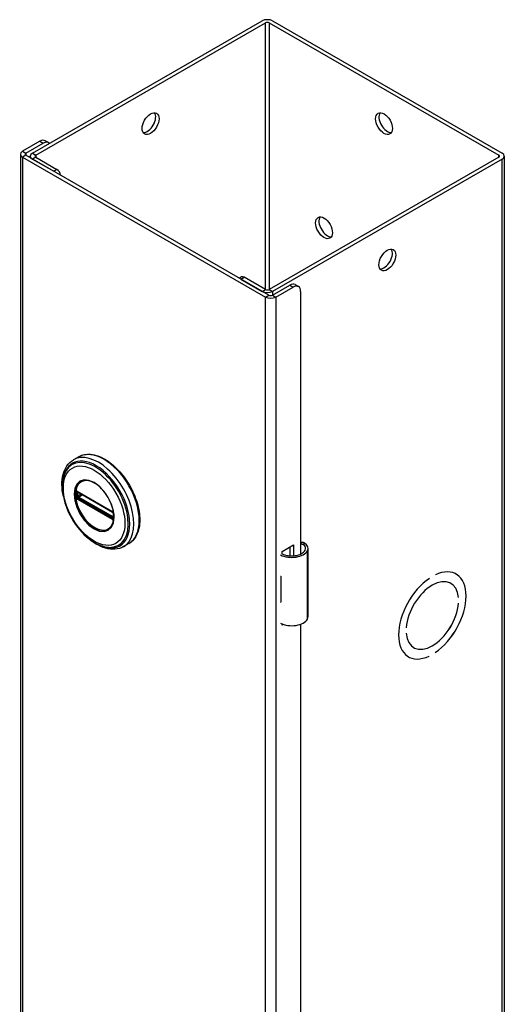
# Model space of a CAD drawing. Header units: inches. Extents: x 0 to 187, y -11 to 121.
# Tile 7 of 9: x 159 to 165, y 79 to 91. Entities that reach past the tile are written whole.
import ezdxf

# ---------------------------------------------------------------- set-up
doc = ezdxf.new("R2010")
doc.units = ezdxf.units.IN
doc.header["$LTSCALE"] = 11.188006
doc.header["$MEASUREMENT"] = 0
doc.layers.add('Visible Edges(ANSI)', color=7, linetype='Continuous', lineweight=25)
doc.layers.add('Visible Tangent Edges(ANSI)', color=7, linetype='Continuous', lineweight=25)

msp = doc.modelspace()

# ---------------------------------------------------------------- linework, layer by layer
at = {"layer": 'Visible Edges(ANSI)'}
for p, q in [((159.315, 89.073), (162.022, 90.632)), ((159.354, 89.051), (162.061, 90.609)), ((162.104, 90.609), (164.811, 89.051)), ((162.143, 90.632), (164.85, 89.073)), ((159.403, 89.213), (159.198, 89.095)), ((159.237, 89.073), (159.442, 89.191)), ((159.504, 89.197), (159.465, 89.219)), ((159.173, 89.06), (159.173, 49.818)), ((159.198, 89.025), (162.061, 87.377)), ((162.1, 87.399), (159.237, 89.048)), ((159.29, 89.017), (159.29, 89.038)), ((159.354, 89.025), (159.604, 88.881)), ((164.811, 89.025), (162.104, 87.467)), ((164.875, 89.038), (164.875, 49.796)), ((159.315, 89.003), (159.565, 88.859)), ((164.85, 89.003), (162.143, 87.444)), ((161.78, 87.614), (161.754, 87.598)), ((161.771, 87.588), (162.022, 87.444)), ((162.061, 87.467), (161.81, 87.611)), ((162.143, 87.399), (162.348, 87.517)), ((162.41, 87.523), (162.449, 87.501)), ((162.182, 87.377), (162.387, 87.495)), ((162.475, 87.443), (162.475, 84.347)), ((159.861, 85.495), (159.797, 85.458)), ((159.847, 85.081), (159.842, 85.084)), ((159.847, 85.081), (160.255, 84.846)), ((160.262, 84.838), (159.854, 85.073)), ((160.26, 84.843), (160.255, 84.846)), ((160.271, 84.831), (160.272, 84.828)), ((160.271, 84.785), (160.271, 84.823)), ((160.272, 84.828), (160.272, 84.826)), ((160.274, 84.812), (160.274, 84.775)), ((160.274, 84.775), (160.274, 84.769)), ((160.451, 84.472), (160.387, 84.435)), ((162.256, 84.379), (162.39, 84.456)), ((162.256, 84.347), (162.256, 84.379)), ((162.351, 84.326), (162.351, 84.434)), ((162.39, 84.456), (162.39, 84.326)), ((162.565, 83.61), (162.565, 84.415)), ((162.24, 84.087), (162.24, 84.055)), ((163.992, 84.061), (163.992, 84.061)), ((163.992, 84.061), (163.992, 84.061)), ((164.062, 84.102), (164.062, 84.102)), ((164.302, 84.114), (164.308, 84.111)), ((164.241, 84.005), (164.245, 84.003)), ((162.24, 83.812), (162.24, 83.781)), ((164.335, 83.834), (164.335, 83.834)), ((164.335, 83.834), (164.335, 83.834)), ((164.335, 83.768), (164.335, 83.768)), ((162.256, 83.511), (162.256, 83.525)), ((162.27, 83.519), (162.256, 83.511)), ((162.475, 83.521), (162.475, 68.2)), ((163.719, 83.479), (163.719, 83.479)), ((163.719, 83.479), (163.719, 83.479)), ((163.719, 83.414), (163.719, 83.414)), ((163.804, 83.247), (163.809, 83.245)), ((163.741, 83.139), (163.746, 83.136)), ((163.992, 83.145), (163.992, 83.145)), ((163.992, 83.145), (163.992, 83.145)), ((164.062, 83.186), (164.062, 83.186))]:
    msp.add_line(p, q, dxfattribs=at)
at = {"layer": 'Visible Edges(ANSI)', "flags": 128}
for points in [[(159.679, 85.028), (159.672, 85.063), (159.667, 85.097), (159.664, 85.131), (159.663, 85.163), (159.663, 85.196), (159.666, 85.227), (159.67, 85.257), (159.676, 85.286), (159.685, 85.314), (159.695, 85.34), (159.707, 85.365), (159.721, 85.387), (159.737, 85.408), (159.756, 85.427), (159.776, 85.444), (159.797, 85.458)], [(159.861, 85.495), (159.877, 85.503), (159.894, 85.51), (159.911, 85.516), (159.929, 85.52), (159.947, 85.523), (159.966, 85.524), (159.985, 85.524), (160.004, 85.523), (160.024, 85.52), (160.044, 85.516), (160.064, 85.511), (160.084, 85.505), (160.105, 85.497), (160.125, 85.488), (160.146, 85.478), (160.167, 85.467), (160.187, 85.454), (160.207, 85.441), (160.228, 85.426), (160.248, 85.41), (160.268, 85.394), (160.287, 85.376), (160.307, 85.358), (160.325, 85.338), (160.344, 85.318), (160.362, 85.297), (160.38, 85.275), (160.397, 85.253), (160.413, 85.23), (160.429, 85.206), (160.444, 85.182), (160.459, 85.158), (160.473, 85.133), (160.486, 85.108), (160.498, 85.082), (160.51, 85.056), (160.521, 85.03), (160.531, 85.004), (160.54, 84.978), (160.548, 84.952), (160.555, 84.926), (160.562, 84.9), (160.567, 84.874), (160.571, 84.848), (160.575, 84.823), (160.577, 84.798), (160.579, 84.774), (160.579, 84.75), (160.579, 84.726), (160.577, 84.704), (160.575, 84.681), (160.571, 84.66), (160.566, 84.639), (160.561, 84.619), (160.554, 84.599), (160.546, 84.581), (160.538, 84.564), (160.528, 84.547), (160.518, 84.532), (160.506, 84.517), (160.493, 84.504), (160.48, 84.492), (160.466, 84.481), (160.451, 84.472)], [(159.706, 85.318), (159.7, 85.305), (159.694, 85.292), (159.689, 85.277), (159.684, 85.263), (159.676, 85.232), (159.671, 85.2), (159.668, 85.167), (159.668, 85.133), (159.67, 85.098), (159.674, 85.062), (159.68, 85.025), (159.688, 84.988), (159.698, 84.95), (159.711, 84.913), (159.725, 84.875), (159.741, 84.838), (159.759, 84.802), (159.779, 84.766), (159.8, 84.731), (159.822, 84.697), (159.846, 84.665), (159.872, 84.634), (159.898, 84.604), (159.925, 84.576), (159.953, 84.551), (159.982, 84.527), (160.011, 84.505), (160.04, 84.486), (160.07, 84.469), (160.101, 84.455), (160.131, 84.444), (160.161, 84.435), (160.176, 84.432), (160.191, 84.429), (160.206, 84.427), (160.22, 84.426)], [(160.244, 84.671), (160.253, 84.685), (160.26, 84.7), (160.266, 84.717), (160.27, 84.735), (160.273, 84.755), (160.275, 84.776), (160.275, 84.798), (160.273, 84.82), (160.27, 84.844), (160.265, 84.868), (160.259, 84.892), (160.251, 84.916), (160.242, 84.941), (160.232, 84.965), (160.22, 84.989), (160.207, 85.013), (160.193, 85.036), (160.178, 85.058), (160.163, 85.079), (160.146, 85.1), (160.128, 85.118), (160.111, 85.136), (160.092, 85.152), (160.074, 85.167), (160.055, 85.179), (160.036, 85.19), (160.017, 85.199), (159.999, 85.207), (159.981, 85.212), (159.963, 85.215), (159.946, 85.217), (159.93, 85.216)], [(159.842, 85.084), (159.84, 85.085), (159.839, 85.085)], [(159.854, 85.073), (159.853, 85.074), (159.852, 85.074)], [(160.26, 84.843), (160.263, 84.841), (160.267, 84.837)], [(160.271, 84.823), (160.27, 84.827), (160.268, 84.831), (160.265, 84.836), (160.262, 84.838)], [(160.267, 84.837), (160.269, 84.834), (160.271, 84.831)], [(160.271, 84.784), (160.271, 84.784), (160.271, 84.785)], [(160.274, 84.769), (160.273, 84.767), (160.273, 84.766)], [(160.387, 84.435), (160.363, 84.423), (160.339, 84.414), (160.314, 84.408), (160.287, 84.404), (160.26, 84.404), (160.233, 84.405), (160.205, 84.41), (160.177, 84.417), (160.149, 84.426), (160.121, 84.437), (160.092, 84.451), (160.064, 84.466), (160.036, 84.484), (160.009, 84.504), (159.982, 84.525), (159.955, 84.549)], [(162.522, 84.476), (162.521, 84.477), (162.519, 84.478), (162.517, 84.479), (162.515, 84.48), (162.513, 84.481), (162.511, 84.482), (162.509, 84.482), (162.507, 84.483), (162.505, 84.483), (162.502, 84.483), (162.5, 84.484), (162.498, 84.484), (162.496, 84.484), (162.494, 84.484), (162.492, 84.483), (162.49, 84.483), (162.488, 84.483), (162.486, 84.482), (162.484, 84.481), (162.482, 84.481), (162.48, 84.48), (162.478, 84.479), (162.477, 84.478), (162.475, 84.477)], [(162.475, 84.466), (162.477, 84.466), (162.478, 84.466), (162.48, 84.467), (162.481, 84.467), (162.483, 84.467), (162.484, 84.467), (162.486, 84.467), (162.487, 84.467), (162.489, 84.467), (162.49, 84.467), (162.492, 84.467), (162.493, 84.466), (162.495, 84.466), (162.496, 84.465), (162.498, 84.465), (162.499, 84.464), (162.501, 84.464), (162.502, 84.463), (162.504, 84.462), (162.505, 84.462), (162.507, 84.461), (162.508, 84.46), (162.509, 84.459), (162.511, 84.458)]]:
    msp.add_lwpolyline(points, dxfattribs=at)
at = {"layer": 'Visible Edges(ANSI)'}
for centre, major_axis, ratio, start_param, end_param in [((162.083, 90.597), (-0.086, 0), 0.575862, 3.926991, 5.497787), ((162.083, 90.597), (-0.031, 0), 0.575862, 3.926991, 5.497787), ((160.668, 89.444), (-0.07, -0.122), 0.578093, 0.279911, 2.861682), ((163.497, 89.444), (-0.07, 0.122), 0.578093, 0.279911, 2.861682), ((159.403, 89.111), (0.062, 0.108), 0.578093, 0, 0.783464), ((159.442, 89.088), (0.062, 0.108), 0.578093, 6.092291, 7.06665), ((159.259, 89.06), (-0.086, 0), 0.575862, 5.497787, 7.068583), ((159.259, 89.06), (-0.031, 0), 0.575862, 5.497787, 7.068583), ((159.376, 89.038), (-0.086, 0), 0.575862, 5.497787, 7.068583), ((159.376, 89.038), (-0.031, 0), 0.575862, 5.497787, 7.068583), ((164.789, 89.038), (0.031, 0), 0.575862, 5.497787, 7.068583), ((164.789, 89.038), (0.086, 0), 0.575862, 5.497787, 7.068583), ((159.604, 88.832), (-0.0299, 0.052), 0.578093, 4.015906, 5.499721), ((162.79, 88.216), (-0.07, 0.122), 0.578093, 0.279911, 2.861682), ((163.458, 87.837), (-0.07, -0.122), 0.578093, 0.279911, 2.861682), ((161.81, 87.562), (-0.0299, 0.052), 0.578093, 5.499721, 6.283185), ((162.348, 87.415), (0.062, 0.108), 0.578093, 0, 0.783464), ((162.387, 87.393), (0.062, 0.108), 0.578093, 5.495853, 7.06665), ((162.083, 87.479), (0.086, 0), 0.575862, 3.926991, 5.497787), ((162.083, 87.479), (-0.031, 0), 0.575862, 0.785398, 2.356194), ((162.121, 87.412), (0.031, 0), 0.575862, 3.926991, 5.497787), ((162.121, 87.412), (0.086, 0), 0.575862, 3.926991, 5.497787), ((162.37, 84.422), (0.197, 0), 0.575862, 3.983372, 5.96475), ((162.37, 84.422), (0.167, 0), 0.575862, 3.964134, 5.96475), ((162.407, 84.415), (0.128, 0), 0.575862, 5.96475, 6.909947), ((162.407, 84.415), (0.157, 0), 0.575862, 5.96475, 7.032103), ((164.027, 83.624), (0.281, 0.487), 0.578093, 4.014079, 6.977628), ((164.027, 83.624), (0.281, 0.487), 0.578093, 4.014063, 6.977643), ((162.37, 84.172), (0.197, 0), 0.575862, 3.983372, 3.995195), ((162.301, 84.095), (-0.0917, 0), 0.575862, 0.828235, 0.853602), ((164.027, 83.624), (-0.281, -0.487), 0.578093, 4.014063, 6.977643), ((164.027, 83.624), (-0.281, -0.487), 0.578093, 4.014079, 6.977628), ((164.027, 83.624), (0.218, 0.379), 0.578093, 5.587431, 8.545869), ((164.027, 83.624), (0.218, 0.379), 0.578093, 5.58741, 8.54589), ((162.301, 83.852), (0.0917, 0), 0.575862, 3.969828, 3.995195), ((162.37, 83.866), (-0.197, 0), 0.575862, 0.841779, 0.853602), ((164.027, 83.624), (-0.218, -0.379), 0.578093, 5.58741, 8.54589), ((164.027, 83.624), (-0.218, -0.379), 0.578093, 5.587431, 8.545869), ((162.37, 83.617), (0.197, 0), 0.575862, 3.983372, 5.96475), ((162.407, 83.61), (0.157, 0), 0.575862, 5.96475, 6.283185)]:
    msp.add_ellipse(centre, major_axis=major_axis, ratio=ratio, start_param=start_param, end_param=end_param, dxfattribs=at)
for centre, major_axis in [((160.707, 89.421), (-0.07, -0.122)), ((163.458, 89.421), (-0.07, 0.122)), ((162.751, 88.193), (-0.07, 0.122)), ((163.497, 87.815), (-0.07, -0.122))]:
    msp.add_ellipse(centre, major_axis=major_axis, ratio=0.578093, dxfattribs=at)
at = {"layer": 'Visible Tangent Edges(ANSI)'}
for p, q in [((162.061, 87.467), (162.061, 90.609)), ((162.104, 90.609), (162.104, 87.467)), ((159.403, 89.213), (159.442, 89.191)), ((159.198, 89.095), (159.237, 89.073)), ((159.237, 89.048), (159.198, 89.025)), ((159.198, 89.025), (159.198, 49.783)), ((159.237, 89.073), (159.237, 89.048)), ((159.315, 89.073), (159.354, 89.051)), ((159.354, 89.025), (159.315, 89.003)), ((159.354, 89.051), (159.354, 89.025)), ((164.811, 89.025), (164.811, 89.051)), ((164.85, 49.761), (164.85, 89.003)), ((159.604, 88.881), (159.565, 88.859)), ((161.771, 87.588), (161.81, 87.611)), ((162.348, 87.517), (162.387, 87.495)), ((162.022, 87.444), (162.061, 87.467)), ((162.061, 87.377), (162.1, 87.399)), ((162.104, 87.467), (162.143, 87.444)), ((162.143, 87.444), (162.143, 87.399)), ((162.143, 87.399), (162.182, 87.377)), ((162.061, 48.135), (162.061, 87.377)), ((162.182, 87.377), (162.182, 48.135)), ((160.253, 84.851), (159.845, 85.086)), ((159.851, 85.07), (159.856, 85.072)), ((159.851, 85.032), (159.851, 85.07)), ((159.852, 85.077), (160.26, 84.842)), ((159.839, 85.032), (159.839, 85.069)), ((159.845, 84.993), (160.253, 84.758)), ((160.256, 84.767), (159.848, 85.002)), ((159.888, 85.053), (159.851, 85.032)), ((160.26, 84.775), (159.852, 85.01)), ((159.858, 85.02), (159.902, 85.045)), ((160.266, 84.785), (159.858, 85.02)), ((160.271, 84.788), (160.266, 84.785)), ((160.273, 84.819), (160.273, 84.782)), ((162.511, 84.458), (162.522, 84.476)), ((162.557, 83.582), (162.557, 84.386)), ((162.24, 84.055), (162.24, 83.812))]:
    msp.add_line(p, q, dxfattribs=at)
at = {"layer": 'Visible Tangent Edges(ANSI)', "flags": 128}
for points in [[(159.806, 85.053), (159.814, 84.978), (159.837, 84.899), (159.875, 84.821), (159.924, 84.749), (159.981, 84.689), (160.042, 84.645), (160.103, 84.619), (160.16, 84.613), (160.209, 84.629), (160.246, 84.664), (160.27, 84.716), (160.278, 84.782), (160.27, 84.857), (160.246, 84.937), (160.208, 85.015), (160.159, 85.086), (160.103, 85.146), (160.041, 85.19), (159.98, 85.216), (159.923, 85.222), (159.875, 85.206), (159.837, 85.171), (159.814, 85.119), (159.806, 85.053)], [(159.817, 85.052), (159.817, 85.064), (159.818, 85.075), (159.819, 85.086), (159.82, 85.096), (159.822, 85.106), (159.825, 85.116), (159.827, 85.125), (159.831, 85.134), (159.834, 85.143), (159.838, 85.151), (159.843, 85.159), (159.847, 85.167), (159.852, 85.174), (159.858, 85.18), (159.864, 85.186), (159.87, 85.191), (159.876, 85.196), (159.883, 85.201), (159.89, 85.205), (159.898, 85.208), (159.906, 85.211), (159.914, 85.213), (159.922, 85.215), (159.93, 85.216)], [(159.824, 85.086), (159.824, 85.086), (159.824, 85.085), (159.824, 85.085), (159.824, 85.085), (159.824, 85.084), (159.823, 85.084), (159.823, 85.084), (159.823, 85.083), (159.823, 85.083), (159.823, 85.082), (159.823, 85.082), (159.823, 85.081), (159.823, 85.081), (159.823, 85.081), (159.823, 85.08), (159.823, 85.08), (159.823, 85.079), (159.823, 85.079), (159.822, 85.078), (159.822, 85.078), (159.822, 85.077), (159.822, 85.077), (159.822, 85.077), (159.822, 85.076)], [(159.822, 85.076), (159.822, 85.076), (159.822, 85.076), (159.822, 85.075), (159.822, 85.075), (159.822, 85.075), (159.822, 85.075), (159.822, 85.074), (159.822, 85.074), (159.822, 85.074), (159.822, 85.074), (159.822, 85.074), (159.822, 85.073), (159.822, 85.073), (159.822, 85.073), (159.822, 85.073), (159.822, 85.072), (159.822, 85.072), (159.822, 85.072), (159.822, 85.072), (159.822, 85.071), (159.822, 85.071), (159.822, 85.071), (159.822, 85.071), (159.822, 85.07)], [(159.822, 85.07), (159.822, 85.069), (159.822, 85.067), (159.822, 85.066), (159.822, 85.064), (159.822, 85.063), (159.822, 85.061), (159.822, 85.06), (159.822, 85.058), (159.822, 85.057), (159.822, 85.055), (159.822, 85.054), (159.822, 85.052), (159.822, 85.051), (159.822, 85.049), (159.822, 85.048), (159.822, 85.046), (159.822, 85.044), (159.822, 85.043), (159.822, 85.041), (159.822, 85.04), (159.822, 85.038), (159.822, 85.037), (159.822, 85.035), (159.822, 85.033)], [(159.825, 85.089), (159.825, 85.089), (159.825, 85.089), (159.825, 85.088), (159.825, 85.088), (159.825, 85.088), (159.825, 85.088), (159.825, 85.088), (159.825, 85.088), (159.825, 85.088), (159.825, 85.088), (159.825, 85.088), (159.825, 85.088), (159.825, 85.087), (159.824, 85.087), (159.824, 85.087), (159.824, 85.087), (159.824, 85.087), (159.824, 85.087), (159.824, 85.087), (159.824, 85.087), (159.824, 85.087), (159.824, 85.086), (159.824, 85.086), (159.824, 85.086)], [(159.83, 85.091), (159.83, 85.091), (159.83, 85.091), (159.829, 85.091), (159.829, 85.091), (159.829, 85.091), (159.829, 85.091), (159.829, 85.091), (159.828, 85.09), (159.828, 85.09), (159.828, 85.09), (159.828, 85.09), (159.827, 85.09), (159.827, 85.09), (159.827, 85.09), (159.827, 85.09), (159.827, 85.09), (159.826, 85.09), (159.826, 85.09), (159.826, 85.089), (159.826, 85.089), (159.826, 85.089), (159.825, 85.089), (159.825, 85.089), (159.825, 85.089)], [(159.84, 85.088), (159.839, 85.089), (159.839, 85.089), (159.838, 85.089), (159.838, 85.089), (159.837, 85.089), (159.837, 85.09), (159.837, 85.09), (159.836, 85.09), (159.836, 85.09), (159.835, 85.09), (159.835, 85.09), (159.835, 85.09), (159.834, 85.091), (159.834, 85.091), (159.834, 85.091), (159.833, 85.091), (159.833, 85.091), (159.832, 85.091), (159.832, 85.091), (159.832, 85.091), (159.831, 85.091), (159.831, 85.091), (159.831, 85.091), (159.83, 85.091)], [(159.83, 85.076), (159.83, 85.076), (159.83, 85.077), (159.83, 85.077), (159.83, 85.077), (159.83, 85.077), (159.83, 85.078), (159.83, 85.078), (159.83, 85.078), (159.83, 85.079), (159.83, 85.079), (159.83, 85.079), (159.83, 85.079), (159.83, 85.08), (159.831, 85.08), (159.831, 85.08), (159.831, 85.081), (159.831, 85.081), (159.831, 85.081), (159.831, 85.081), (159.831, 85.081), (159.831, 85.082), (159.832, 85.082), (159.832, 85.082), (159.832, 85.082)], [(159.83, 85.07), (159.83, 85.07), (159.83, 85.071), (159.83, 85.071), (159.83, 85.071), (159.83, 85.071), (159.83, 85.071), (159.83, 85.072), (159.83, 85.072), (159.83, 85.072), (159.83, 85.072), (159.83, 85.073), (159.83, 85.073), (159.83, 85.073), (159.83, 85.073), (159.83, 85.074), (159.83, 85.074), (159.83, 85.074), (159.83, 85.074), (159.83, 85.075), (159.83, 85.075), (159.83, 85.075), (159.83, 85.075), (159.83, 85.076), (159.83, 85.076)], [(159.83, 85.033), (159.83, 85.034), (159.83, 85.036), (159.83, 85.037), (159.83, 85.039), (159.83, 85.041), (159.83, 85.042), (159.83, 85.044), (159.83, 85.045), (159.83, 85.047), (159.83, 85.048), (159.83, 85.05), (159.83, 85.051), (159.83, 85.053), (159.83, 85.055), (159.83, 85.056), (159.83, 85.058), (159.83, 85.059), (159.83, 85.061), (159.83, 85.062), (159.83, 85.064), (159.83, 85.065), (159.83, 85.067), (159.83, 85.069), (159.83, 85.07)], [(159.832, 85.082), (159.832, 85.082), (159.832, 85.082), (159.832, 85.083), (159.832, 85.083), (159.832, 85.083), (159.832, 85.083), (159.832, 85.083), (159.832, 85.083), (159.832, 85.083), (159.832, 85.083), (159.832, 85.083), (159.832, 85.083), (159.833, 85.083), (159.833, 85.083), (159.833, 85.083), (159.833, 85.083), (159.833, 85.083), (159.833, 85.083), (159.833, 85.083), (159.833, 85.083), (159.833, 85.084), (159.833, 85.084), (159.833, 85.084), (159.833, 85.084)], [(159.833, 85.084), (159.833, 85.084), (159.833, 85.084), (159.834, 85.084), (159.834, 85.084), (159.834, 85.084), (159.834, 85.084), (159.834, 85.084), (159.834, 85.084), (159.834, 85.084), (159.834, 85.084), (159.835, 85.085), (159.835, 85.085), (159.835, 85.085), (159.835, 85.085), (159.835, 85.085), (159.835, 85.085), (159.836, 85.085), (159.836, 85.085), (159.836, 85.085), (159.836, 85.085), (159.836, 85.085), (159.836, 85.085), (159.837, 85.085), (159.837, 85.085)], [(159.837, 85.085), (159.837, 85.085), (159.837, 85.085), (159.837, 85.085), (159.837, 85.085), (159.837, 85.085), (159.837, 85.085), (159.837, 85.085), (159.837, 85.085), (159.837, 85.085), (159.837, 85.085), (159.838, 85.085), (159.838, 85.085), (159.838, 85.085), (159.838, 85.085), (159.838, 85.085), (159.838, 85.085), (159.838, 85.085), (159.838, 85.085), (159.838, 85.085), (159.838, 85.085), (159.838, 85.085), (159.838, 85.085), (159.839, 85.085), (159.839, 85.085)], [(159.839, 85.075), (159.839, 85.075), (159.839, 85.075), (159.839, 85.075), (159.839, 85.075), (159.839, 85.076), (159.839, 85.076), (159.84, 85.076), (159.84, 85.076), (159.84, 85.076), (159.84, 85.076), (159.84, 85.076), (159.84, 85.077), (159.84, 85.077), (159.84, 85.077), (159.84, 85.077), (159.84, 85.077), (159.84, 85.077), (159.84, 85.077), (159.84, 85.077), (159.84, 85.077), (159.84, 85.078), (159.84, 85.078), (159.841, 85.078), (159.841, 85.078)], [(159.839, 85.069), (159.839, 85.069), (159.839, 85.07), (159.839, 85.07), (159.839, 85.07), (159.839, 85.07), (159.839, 85.071), (159.839, 85.071), (159.839, 85.071), (159.839, 85.071), (159.839, 85.072), (159.839, 85.072), (159.839, 85.072), (159.839, 85.072), (159.839, 85.073), (159.839, 85.073), (159.839, 85.073), (159.839, 85.073), (159.839, 85.074), (159.839, 85.074), (159.839, 85.074), (159.839, 85.074), (159.839, 85.074), (159.839, 85.075), (159.839, 85.075)], [(159.845, 85.086), (159.844, 85.086), (159.844, 85.086), (159.844, 85.086), (159.844, 85.086), (159.844, 85.086), (159.843, 85.086), (159.843, 85.086), (159.843, 85.087), (159.843, 85.087), (159.843, 85.087), (159.842, 85.087), (159.842, 85.087), (159.842, 85.087), (159.842, 85.087), (159.841, 85.087), (159.841, 85.087), (159.841, 85.088), (159.841, 85.088), (159.841, 85.088), (159.84, 85.088), (159.84, 85.088), (159.84, 85.088), (159.84, 85.088), (159.84, 85.088)], [(159.843, 85.079), (159.843, 85.079), (159.843, 85.079), (159.844, 85.079), (159.844, 85.079), (159.844, 85.079), (159.844, 85.079), (159.844, 85.079), (159.844, 85.079), (159.844, 85.079), (159.844, 85.079), (159.845, 85.079), (159.845, 85.079), (159.845, 85.079), (159.845, 85.079), (159.845, 85.079), (159.845, 85.079), (159.845, 85.079), (159.846, 85.079), (159.846, 85.079), (159.846, 85.079), (159.846, 85.079), (159.846, 85.079), (159.846, 85.079), (159.846, 85.079)], [(159.846, 85.079), (159.847, 85.079), (159.847, 85.079), (159.847, 85.079), (159.847, 85.079), (159.848, 85.079), (159.848, 85.079), (159.848, 85.078), (159.848, 85.078), (159.848, 85.078), (159.849, 85.078), (159.849, 85.078), (159.849, 85.078), (159.849, 85.078), (159.849, 85.078), (159.85, 85.078), (159.85, 85.078), (159.85, 85.078), (159.85, 85.077), (159.851, 85.077), (159.851, 85.077), (159.851, 85.077), (159.851, 85.077), (159.852, 85.077), (159.852, 85.077)], [(160.244, 84.672), (160.23, 84.656), (160.214, 84.643), (160.196, 84.633), (160.176, 84.627), (160.155, 84.624), (160.132, 84.625), (160.109, 84.629), (160.085, 84.637), (160.06, 84.648), (160.035, 84.662), (160.01, 84.679), (159.986, 84.699), (159.962, 84.722), (159.939, 84.747), (159.918, 84.774), (159.898, 84.803), (159.88, 84.833), (159.864, 84.864), (159.85, 84.896), (159.838, 84.928), (159.829, 84.96), (159.822, 84.992), (159.818, 85.023), (159.817, 85.052)], [(159.822, 85.033), (159.822, 85.033), (159.822, 85.033), (159.822, 85.033), (159.822, 85.032), (159.822, 85.032), (159.822, 85.032), (159.822, 85.032), (159.822, 85.031), (159.822, 85.031), (159.822, 85.031), (159.822, 85.031), (159.822, 85.03), (159.822, 85.03), (159.822, 85.03), (159.822, 85.03), (159.822, 85.029), (159.822, 85.029), (159.822, 85.029), (159.822, 85.029), (159.822, 85.028), (159.822, 85.028), (159.822, 85.028), (159.822, 85.028), (159.822, 85.027)], [(159.822, 85.027), (159.822, 85.027), (159.822, 85.026), (159.822, 85.026), (159.822, 85.025), (159.822, 85.025), (159.823, 85.024), (159.823, 85.024), (159.823, 85.023), (159.823, 85.023), (159.823, 85.022), (159.823, 85.022), (159.823, 85.021), (159.823, 85.021), (159.823, 85.02), (159.823, 85.02), (159.823, 85.019), (159.823, 85.019), (159.823, 85.018), (159.824, 85.018), (159.824, 85.017), (159.824, 85.017), (159.824, 85.017), (159.824, 85.016), (159.824, 85.016)], [(159.824, 85.016), (159.824, 85.015), (159.824, 85.015), (159.824, 85.015), (159.824, 85.015), (159.824, 85.015), (159.824, 85.015), (159.824, 85.015), (159.824, 85.014), (159.824, 85.014), (159.824, 85.014), (159.825, 85.014), (159.825, 85.014), (159.825, 85.014), (159.825, 85.013), (159.825, 85.013), (159.825, 85.013), (159.825, 85.013), (159.825, 85.013), (159.825, 85.013), (159.825, 85.013), (159.825, 85.012), (159.825, 85.012), (159.825, 85.012), (159.825, 85.012)], [(159.825, 85.012), (159.825, 85.012), (159.825, 85.011), (159.826, 85.011), (159.826, 85.011), (159.826, 85.01), (159.826, 85.01), (159.826, 85.01), (159.827, 85.009), (159.827, 85.009), (159.827, 85.009), (159.827, 85.008), (159.827, 85.008), (159.828, 85.008), (159.828, 85.007), (159.828, 85.007), (159.828, 85.007), (159.829, 85.006), (159.829, 85.006), (159.829, 85.006), (159.829, 85.005), (159.829, 85.005), (159.83, 85.005), (159.83, 85.004), (159.83, 85.004)], [(159.83, 85.027), (159.83, 85.027), (159.83, 85.027), (159.83, 85.028), (159.83, 85.028), (159.83, 85.028), (159.83, 85.028), (159.83, 85.029), (159.83, 85.029), (159.83, 85.029), (159.83, 85.029), (159.83, 85.03), (159.83, 85.03), (159.83, 85.03), (159.83, 85.03), (159.83, 85.031), (159.83, 85.031), (159.83, 85.031), (159.83, 85.031), (159.83, 85.032), (159.83, 85.032), (159.83, 85.032), (159.83, 85.032), (159.83, 85.033), (159.83, 85.033)], [(159.832, 85.018), (159.832, 85.019), (159.832, 85.019), (159.831, 85.019), (159.831, 85.02), (159.831, 85.02), (159.831, 85.021), (159.831, 85.021), (159.831, 85.021), (159.831, 85.022), (159.831, 85.022), (159.83, 85.022), (159.83, 85.023), (159.83, 85.023), (159.83, 85.023), (159.83, 85.024), (159.83, 85.024), (159.83, 85.024), (159.83, 85.025), (159.83, 85.025), (159.83, 85.025), (159.83, 85.026), (159.83, 85.026), (159.83, 85.027), (159.83, 85.027)], [(159.83, 85.004), (159.831, 85.004), (159.831, 85.003), (159.831, 85.003), (159.832, 85.002), (159.832, 85.002), (159.832, 85.001), (159.833, 85.001), (159.833, 85.001), (159.834, 85), (159.834, 85), (159.834, 85), (159.835, 84.999), (159.835, 84.999), (159.835, 84.999), (159.836, 84.998), (159.836, 84.998), (159.837, 84.998), (159.837, 84.997), (159.837, 84.997), (159.838, 84.997), (159.838, 84.996), (159.839, 84.996), (159.839, 84.996), (159.84, 84.996)], [(159.833, 85.016), (159.833, 85.016), (159.833, 85.016), (159.833, 85.016), (159.833, 85.016), (159.833, 85.016), (159.833, 85.016), (159.833, 85.017), (159.833, 85.017), (159.833, 85.017), (159.833, 85.017), (159.833, 85.017), (159.832, 85.017), (159.832, 85.017), (159.832, 85.017), (159.832, 85.017), (159.832, 85.018), (159.832, 85.018), (159.832, 85.018), (159.832, 85.018), (159.832, 85.018), (159.832, 85.018), (159.832, 85.018), (159.832, 85.018), (159.832, 85.018)], [(159.837, 85.01), (159.837, 85.01), (159.836, 85.011), (159.836, 85.011), (159.836, 85.011), (159.836, 85.011), (159.836, 85.012), (159.836, 85.012), (159.835, 85.012), (159.835, 85.012), (159.835, 85.012), (159.835, 85.013), (159.835, 85.013), (159.835, 85.013), (159.834, 85.013), (159.834, 85.014), (159.834, 85.014), (159.834, 85.014), (159.834, 85.014), (159.834, 85.015), (159.834, 85.015), (159.834, 85.015), (159.833, 85.015), (159.833, 85.016), (159.833, 85.016)], [(159.843, 85.005), (159.843, 85.005), (159.843, 85.005), (159.842, 85.005), (159.842, 85.005), (159.842, 85.005), (159.841, 85.006), (159.841, 85.006), (159.841, 85.006), (159.841, 85.006), (159.84, 85.007), (159.84, 85.007), (159.84, 85.007), (159.839, 85.007), (159.839, 85.007), (159.839, 85.008), (159.839, 85.008), (159.838, 85.008), (159.838, 85.009), (159.838, 85.009), (159.838, 85.009), (159.837, 85.009), (159.837, 85.01), (159.837, 85.01), (159.837, 85.01)], [(159.839, 85.026), (159.839, 85.026), (159.839, 85.026), (159.839, 85.026), (159.839, 85.027), (159.839, 85.027), (159.839, 85.027), (159.839, 85.027), (159.839, 85.028), (159.839, 85.028), (159.839, 85.028), (159.839, 85.028), (159.839, 85.029), (159.839, 85.029), (159.839, 85.029), (159.839, 85.03), (159.839, 85.03), (159.839, 85.03), (159.839, 85.03), (159.839, 85.031), (159.839, 85.031), (159.839, 85.031), (159.839, 85.031), (159.839, 85.032), (159.839, 85.032)], [(159.841, 85.021), (159.841, 85.021), (159.84, 85.021), (159.84, 85.022), (159.84, 85.022), (159.84, 85.022), (159.84, 85.022), (159.84, 85.022), (159.84, 85.022), (159.84, 85.023), (159.84, 85.023), (159.84, 85.023), (159.84, 85.023), (159.84, 85.023), (159.84, 85.024), (159.84, 85.024), (159.84, 85.024), (159.84, 85.024), (159.839, 85.024), (159.839, 85.025), (159.839, 85.025), (159.839, 85.025), (159.839, 85.025), (159.839, 85.025), (159.839, 85.026)], [(159.84, 84.996), (159.84, 84.995), (159.84, 84.995), (159.84, 84.995), (159.84, 84.995), (159.841, 84.995), (159.841, 84.995), (159.841, 84.995), (159.841, 84.995), (159.841, 84.994), (159.842, 84.994), (159.842, 84.994), (159.842, 84.994), (159.842, 84.994), (159.843, 84.994), (159.843, 84.994), (159.843, 84.994), (159.843, 84.993), (159.843, 84.993), (159.844, 84.993), (159.844, 84.993), (159.844, 84.993), (159.844, 84.993), (159.844, 84.993), (159.845, 84.993)], [(159.846, 85.013), (159.846, 85.013), (159.846, 85.013), (159.846, 85.013), (159.846, 85.014), (159.846, 85.014), (159.846, 85.014), (159.845, 85.014), (159.845, 85.014), (159.845, 85.014), (159.845, 85.014), (159.845, 85.015), (159.845, 85.015), (159.845, 85.015), (159.844, 85.015), (159.844, 85.015), (159.844, 85.015), (159.844, 85.015), (159.844, 85.016), (159.844, 85.016), (159.844, 85.016), (159.844, 85.016), (159.843, 85.016), (159.843, 85.016), (159.843, 85.017)], [(159.848, 85.002), (159.848, 85.002), (159.848, 85.002), (159.848, 85.002), (159.847, 85.002), (159.847, 85.002), (159.847, 85.002), (159.847, 85.002), (159.847, 85.003), (159.846, 85.003), (159.846, 85.003), (159.846, 85.003), (159.846, 85.003), (159.846, 85.003), (159.845, 85.003), (159.845, 85.003), (159.845, 85.004), (159.845, 85.004), (159.844, 85.004), (159.844, 85.004), (159.844, 85.004), (159.844, 85.004), (159.844, 85.004), (159.843, 85.004), (159.843, 85.005)], [(159.852, 85.01), (159.852, 85.01), (159.851, 85.01), (159.851, 85.01), (159.851, 85.01), (159.851, 85.01), (159.85, 85.01), (159.85, 85.01), (159.85, 85.011), (159.85, 85.011), (159.849, 85.011), (159.849, 85.011), (159.849, 85.011), (159.849, 85.011), (159.849, 85.012), (159.848, 85.012), (159.848, 85.012), (159.848, 85.012), (159.848, 85.012), (159.848, 85.012), (159.847, 85.012), (159.847, 85.013), (159.847, 85.013), (159.847, 85.013), (159.846, 85.013)], [(160.258, 84.847), (160.258, 84.848), (160.258, 84.848), (160.257, 84.848), (160.257, 84.848), (160.257, 84.848), (160.257, 84.848), (160.256, 84.848), (160.256, 84.849), (160.256, 84.849), (160.256, 84.849), (160.256, 84.849), (160.255, 84.849), (160.255, 84.849), (160.255, 84.849), (160.255, 84.849), (160.254, 84.85), (160.254, 84.85), (160.254, 84.85), (160.254, 84.85), (160.254, 84.85), (160.253, 84.85), (160.253, 84.85), (160.253, 84.85), (160.253, 84.851)], [(160.267, 84.839), (160.267, 84.84), (160.267, 84.84), (160.266, 84.84), (160.266, 84.841), (160.265, 84.841), (160.265, 84.842), (160.265, 84.842), (160.264, 84.842), (160.264, 84.843), (160.264, 84.843), (160.263, 84.844), (160.263, 84.844), (160.262, 84.844), (160.262, 84.845), (160.262, 84.845), (160.261, 84.845), (160.261, 84.846), (160.26, 84.846), (160.26, 84.846), (160.26, 84.846), (160.259, 84.847), (160.259, 84.847), (160.258, 84.847), (160.258, 84.847)], [(160.26, 84.842), (160.26, 84.842), (160.26, 84.841), (160.26, 84.841), (160.261, 84.841), (160.261, 84.841), (160.261, 84.841), (160.261, 84.841), (160.262, 84.841), (160.262, 84.84), (160.262, 84.84), (160.262, 84.84), (160.262, 84.84), (160.263, 84.84), (160.263, 84.84), (160.263, 84.84), (160.263, 84.839), (160.264, 84.839), (160.264, 84.839), (160.264, 84.839), (160.264, 84.839), (160.264, 84.839), (160.265, 84.838), (160.265, 84.838), (160.265, 84.838)], [(160.265, 84.838), (160.265, 84.838), (160.265, 84.838), (160.265, 84.838), (160.266, 84.838), (160.266, 84.837), (160.266, 84.837), (160.266, 84.837), (160.266, 84.837), (160.266, 84.837), (160.266, 84.837), (160.266, 84.837), (160.267, 84.836), (160.267, 84.836), (160.267, 84.836), (160.267, 84.836), (160.267, 84.836), (160.267, 84.836), (160.267, 84.836), (160.268, 84.835), (160.268, 84.835), (160.268, 84.835), (160.268, 84.835), (160.268, 84.835), (160.268, 84.835)], [(160.272, 84.833), (160.271, 84.833), (160.271, 84.833), (160.271, 84.834), (160.271, 84.834), (160.271, 84.834), (160.271, 84.834), (160.27, 84.835), (160.27, 84.835), (160.27, 84.835), (160.27, 84.836), (160.27, 84.836), (160.27, 84.836), (160.269, 84.836), (160.269, 84.837), (160.269, 84.837), (160.269, 84.837), (160.269, 84.837), (160.268, 84.838), (160.268, 84.838), (160.268, 84.838), (160.268, 84.838), (160.268, 84.839), (160.267, 84.839), (160.267, 84.839)], [(160.253, 84.758), (160.253, 84.757), (160.253, 84.757), (160.253, 84.757), (160.254, 84.757), (160.254, 84.757), (160.254, 84.757), (160.254, 84.757), (160.254, 84.757), (160.255, 84.756), (160.255, 84.756), (160.255, 84.756), (160.255, 84.756), (160.256, 84.756), (160.256, 84.756), (160.256, 84.756), (160.256, 84.756), (160.256, 84.755), (160.257, 84.755), (160.257, 84.755), (160.257, 84.755), (160.257, 84.755), (160.258, 84.755), (160.258, 84.755), (160.258, 84.755)], [(160.261, 84.764), (160.261, 84.764), (160.261, 84.764), (160.261, 84.764), (160.26, 84.764), (160.26, 84.764), (160.26, 84.764), (160.26, 84.765), (160.26, 84.765), (160.259, 84.765), (160.259, 84.765), (160.259, 84.765), (160.259, 84.765), (160.259, 84.765), (160.258, 84.765), (160.258, 84.766), (160.258, 84.766), (160.258, 84.766), (160.258, 84.766), (160.257, 84.766), (160.257, 84.766), (160.257, 84.766), (160.257, 84.766), (160.257, 84.767), (160.256, 84.767)], [(160.258, 84.755), (160.258, 84.754), (160.259, 84.754), (160.259, 84.754), (160.26, 84.754), (160.26, 84.754), (160.26, 84.753), (160.261, 84.753), (160.261, 84.753), (160.262, 84.753), (160.262, 84.753), (160.262, 84.753), (160.263, 84.753), (160.263, 84.753), (160.264, 84.752), (160.264, 84.752), (160.264, 84.752), (160.265, 84.752), (160.265, 84.752), (160.265, 84.752), (160.266, 84.752), (160.266, 84.752), (160.267, 84.752), (160.267, 84.752), (160.267, 84.752)], [(160.265, 84.772), (160.265, 84.772), (160.265, 84.772), (160.264, 84.772), (160.264, 84.772), (160.264, 84.772), (160.264, 84.773), (160.264, 84.773), (160.263, 84.773), (160.263, 84.773), (160.263, 84.773), (160.263, 84.773), (160.262, 84.773), (160.262, 84.773), (160.262, 84.773), (160.262, 84.773), (160.262, 84.774), (160.261, 84.774), (160.261, 84.774), (160.261, 84.774), (160.261, 84.774), (160.26, 84.774), (160.26, 84.774), (160.26, 84.774), (160.26, 84.775)], [(160.268, 84.762), (160.268, 84.762), (160.267, 84.762), (160.267, 84.762), (160.267, 84.762), (160.267, 84.762), (160.266, 84.762), (160.266, 84.762), (160.266, 84.762), (160.265, 84.762), (160.265, 84.762), (160.265, 84.762), (160.265, 84.762), (160.264, 84.762), (160.264, 84.762), (160.264, 84.763), (160.264, 84.763), (160.263, 84.763), (160.263, 84.763), (160.263, 84.763), (160.262, 84.763), (160.262, 84.763), (160.262, 84.763), (160.262, 84.764), (160.261, 84.764)], [(160.268, 84.772), (160.268, 84.772), (160.268, 84.772), (160.268, 84.772), (160.268, 84.772), (160.268, 84.772), (160.267, 84.772), (160.267, 84.772), (160.267, 84.772), (160.267, 84.772), (160.267, 84.772), (160.267, 84.772), (160.267, 84.772), (160.266, 84.772), (160.266, 84.772), (160.266, 84.772), (160.266, 84.772), (160.266, 84.772), (160.266, 84.772), (160.266, 84.772), (160.266, 84.772), (160.265, 84.772), (160.265, 84.772), (160.265, 84.772), (160.265, 84.772)], [(160.267, 84.752), (160.268, 84.752), (160.268, 84.752), (160.268, 84.752), (160.268, 84.752), (160.269, 84.752), (160.269, 84.752), (160.269, 84.753), (160.269, 84.753), (160.269, 84.753), (160.27, 84.753), (160.27, 84.753), (160.27, 84.753), (160.27, 84.753), (160.271, 84.753), (160.271, 84.753), (160.271, 84.753), (160.271, 84.753), (160.271, 84.754), (160.272, 84.754), (160.272, 84.754), (160.272, 84.754), (160.272, 84.754), (160.272, 84.754), (160.272, 84.754)], [(160.271, 84.763), (160.271, 84.763), (160.271, 84.763), (160.271, 84.763), (160.271, 84.763), (160.271, 84.763), (160.271, 84.763), (160.27, 84.763), (160.27, 84.763), (160.27, 84.763), (160.27, 84.763), (160.27, 84.763), (160.27, 84.762), (160.27, 84.762), (160.269, 84.762), (160.269, 84.762), (160.269, 84.762), (160.269, 84.762), (160.269, 84.762), (160.269, 84.762), (160.268, 84.762), (160.268, 84.762), (160.268, 84.762), (160.268, 84.762), (160.268, 84.762)], [(160.271, 84.83), (160.271, 84.83), (160.271, 84.83), (160.271, 84.83), (160.271, 84.829), (160.271, 84.829), (160.271, 84.829), (160.271, 84.829), (160.271, 84.829), (160.271, 84.828), (160.271, 84.828), (160.272, 84.828), (160.272, 84.828), (160.272, 84.828), (160.272, 84.827), (160.272, 84.827), (160.272, 84.827), (160.272, 84.827), (160.272, 84.827), (160.272, 84.827), (160.272, 84.826), (160.272, 84.826), (160.272, 84.826), (160.272, 84.826), (160.272, 84.826)], [(160.272, 84.776), (160.272, 84.776), (160.272, 84.776), (160.272, 84.776), (160.272, 84.776), (160.272, 84.776), (160.272, 84.775), (160.272, 84.775), (160.272, 84.775), (160.272, 84.775), (160.272, 84.775), (160.272, 84.775), (160.272, 84.775), (160.272, 84.774), (160.271, 84.774), (160.271, 84.774), (160.271, 84.774), (160.271, 84.774), (160.271, 84.774), (160.271, 84.774), (160.271, 84.774), (160.271, 84.774), (160.271, 84.773), (160.271, 84.773), (160.271, 84.773)], [(160.272, 84.765), (160.272, 84.765), (160.272, 84.765), (160.272, 84.765), (160.272, 84.764), (160.272, 84.764), (160.272, 84.764), (160.272, 84.764), (160.272, 84.764), (160.272, 84.764), (160.272, 84.764), (160.272, 84.764), (160.272, 84.764), (160.272, 84.764), (160.272, 84.764), (160.272, 84.764), (160.272, 84.764), (160.272, 84.764), (160.272, 84.764), (160.272, 84.764), (160.272, 84.764), (160.271, 84.764), (160.271, 84.764), (160.271, 84.764), (160.271, 84.763)], [(160.272, 84.826), (160.272, 84.825), (160.272, 84.825), (160.272, 84.825), (160.272, 84.825), (160.272, 84.824), (160.272, 84.824), (160.272, 84.824), (160.272, 84.824), (160.272, 84.823), (160.273, 84.823), (160.273, 84.823), (160.273, 84.822), (160.273, 84.822), (160.273, 84.822), (160.273, 84.822), (160.273, 84.821), (160.273, 84.821), (160.273, 84.821), (160.273, 84.821), (160.273, 84.82), (160.273, 84.82), (160.273, 84.82), (160.273, 84.82), (160.273, 84.819)], [(160.273, 84.782), (160.273, 84.782), (160.273, 84.782), (160.273, 84.781), (160.273, 84.781), (160.273, 84.781), (160.273, 84.78), (160.273, 84.78), (160.273, 84.78), (160.273, 84.78), (160.273, 84.779), (160.273, 84.779), (160.273, 84.779), (160.273, 84.779), (160.273, 84.779), (160.272, 84.778), (160.272, 84.778), (160.272, 84.778), (160.272, 84.778), (160.272, 84.777), (160.272, 84.777), (160.272, 84.777), (160.272, 84.777), (160.272, 84.777), (160.272, 84.776)], [(160.273, 84.766), (160.273, 84.766), (160.273, 84.766), (160.273, 84.766), (160.273, 84.766), (160.273, 84.766), (160.273, 84.766), (160.273, 84.766), (160.273, 84.766), (160.273, 84.765), (160.273, 84.765), (160.273, 84.765), (160.273, 84.765), (160.273, 84.765), (160.273, 84.765), (160.273, 84.765), (160.273, 84.765), (160.273, 84.765), (160.273, 84.765), (160.273, 84.765), (160.273, 84.765), (160.273, 84.765), (160.273, 84.765), (160.272, 84.765), (160.272, 84.765)], [(160.272, 84.754), (160.273, 84.754), (160.273, 84.755), (160.273, 84.755), (160.273, 84.755), (160.273, 84.755), (160.273, 84.755), (160.273, 84.755), (160.273, 84.755), (160.273, 84.755), (160.273, 84.755), (160.273, 84.755), (160.273, 84.756), (160.273, 84.756), (160.273, 84.756), (160.273, 84.756), (160.273, 84.756), (160.273, 84.756), (160.273, 84.756), (160.273, 84.756), (160.273, 84.756), (160.273, 84.757), (160.273, 84.757), (160.273, 84.757), (160.273, 84.757)], [(160.273, 84.757), (160.273, 84.757), (160.273, 84.757), (160.273, 84.757), (160.273, 84.757), (160.273, 84.757), (160.273, 84.757), (160.273, 84.757), (160.273, 84.757), (160.273, 84.757), (160.273, 84.757), (160.273, 84.757), (160.273, 84.757), (160.273, 84.757), (160.273, 84.758), (160.273, 84.758), (160.273, 84.758), (160.274, 84.758), (160.274, 84.758), (160.274, 84.758), (160.274, 84.758), (160.274, 84.758), (160.274, 84.758), (160.274, 84.758), (160.274, 84.758)]]:
    msp.add_lwpolyline(points, dxfattribs=at)
at = {"layer": 'Visible Tangent Edges(ANSI)'}
for centre, major_axis, ratio, start_param, end_param in [((160.092, 84.946), (0.295, -0.512), 0.578093, 0, 3.141593), ((160.156, 84.983), (-0.295, 0.512), 0.578093, 3.141593, 6.283185), ((160.065, 84.931), (0.28, -0.486), 0.578093, 5.511135, 10.196828), ((160.057, 84.927), (-0.273, 0.475), 0.578093, 2.791532, 6.633246), ((160.049, 84.922), (-0.16, 0.277), 0.578093, 5.51061, 6.923375), ((159.827, 85.081), (-0.00984, -0.00028), 0.591317, 1.07096, 1.857516), ((159.827, 85.075), (-0.00984, -0.00028), 0.581673, 1.028251, 1.856075), ((159.83, 85.091), (-0.0076, 0.00626), 0.760748, 1.40376, 2.333788), ((159.832, 85.093), (-0.00632, 0.00755), 0.811771, 1.428731, 2.475929), ((159.837, 85.095), (0.00092, -0.0098), 0.788871, 5.058604, 6.105801), ((159.833, 85.07), (0.00984, 0.00024), 0.59042, 0.83446, 1.860262), ((159.833, 85.065), (0.00984, 0), 0.575862, 0.926506, 1.872801), ((159.834, 85.074), (0.00805, -0.00567), 0.788059, 1.219922, 2.275132), ((159.836, 85.075), (-0.00092, 0.0098), 0.788871, 5.058604, 6.105801), ((159.845, 85.074), (0.00984, 0), 0.575862, 4.068098, 5.462881), ((159.846, 85.092), (-0.0048, -0.00859), 0.586247, 5.488592, 6.283185), ((159.847, 85.07), (-0.00492, 0.00854), 0.577389, 6.025038, 6.545191), ((159.852, 85.062), (-0.0098, 0.0171), 0.577389, 6.15618, 6.414048), ((159.852, 85.09), (-0.00491, -0.00853), 0.578093, 5.495853, 6.283185), ((159.84, 85.074), (0.00472, 0.00863), 0.562064, 5.546486, 5.914438), ((159.845, 85.072), (0.00491, 0.00853), 0.578093, 5.636961, 5.898307), ((159.859, 85.066), (-0.00544, 0.00826), 0.574683, 0.074975, 0.752272), ((159.859, 85.082), (-0.00491, -0.00853), 0.578093, 5.636961, 6.283185), ((159.813, 85.057), (0.00984, 0), 0.575862, 3.926991, 5.15795), ((159.827, 85.038), (-0.00984, 0.00028), 0.569701, 1.06136, 1.889184), ((159.827, 85.032), (-0.00984, 0.00027), 0.559887, 1.103506, 1.890062), ((159.83, 85.02), (-0.00892, -0.00416), 0.215453, 0.743688, 1.673716), ((159.832, 85.016), (-0.00879, -0.00442), 0.079544, 0.618644, 1.665841), ((160.049, 84.922), (0.16, -0.277), 0.578093, 4.076067, 6.923375), ((159.833, 85.027), (0.00984, 0), 0.575862, 0.926506, 1.872801), ((159.833, 85.022), (-0.00984, 0.00023), 0.560899, 4.003339, 5.029141), ((159.837, 85.008), (-0.00768, -0.00616), 0.211593, 4.603088, 5.650285), ((159.834, 85.017), (-0.00917, -0.00357), 0.208544, 3.774001, 4.829211), ((159.836, 85.013), (0.00768, 0.00616), 0.211593, 4.603088, 5.650285), ((159.845, 85.036), (0.00984, 0), 0.575862, 4.068098, 5.462881), ((159.846, 85), (0.00502, 0.00847), 0.569822, 1.311426, 2.361318), ((159.847, 85.022), (-0.00491, 0.00853), 0.578798, 1.312658, 1.832811), ((159.852, 85.024), (0.0098, -0.0171), 0.578798, 4.585393, 4.843261), ((159.84, 85.009), (0.00471, 0.00864), 0.563128, 4.432802, 5.419453), ((159.852, 84.997), (0.00491, 0.00853), 0.578093, 1.295624, 2.354261), ((159.845, 85.007), (0.00491, 0.00853), 0.578093, 4.437217, 5.354746), ((159.859, 85.028), (-0.00491, 0.00853), 0.620454, 0.788035, 2.357613), ((159.859, 85.012), (-0.00491, -0.00853), 0.578093, 3.959964, 5.354746), ((160.26, 84.855), (-0.00491, -0.00853), 0.578093, 5.495853, 6.283185), ((160.265, 84.852), (-0.00502, -0.00847), 0.569822, 5.502911, 6.283185), ((160.253, 84.837), (-0.00491, -0.00853), 0.578093, 2.495368, 2.743694), ((160.267, 84.847), (-0.00491, -0.00853), 0.578093, 5.636961, 6.283185), ((160.258, 84.834), (-0.0051, -0.00842), 0.593717, 2.430436, 2.556448), ((160.274, 84.843), (-0.00768, -0.00616), 0.211593, 5.650285, 6.283185), ((160.26, 84.762), (0.00491, 0.00853), 0.578093, 1.295624, 2.354261), ((160.253, 84.772), (0.00491, 0.00853), 0.578093, 4.437217, 5.354746), ((160.265, 84.759), (0.0048, 0.00859), 0.586247, 1.297107, 2.347), ((160.267, 84.777), (-0.00491, -0.00853), 0.578093, 3.959964, 5.354746), ((160.258, 84.769), (-0.00511, -0.00841), 0.592653, 1.318605, 2.305256), ((160.267, 84.793), (0.00441, -0.00885), 0.574531, 5.534735, 6.208141), ((160.274, 84.756), (-0.00092, 0.0098), 0.788871, 0.869814, 1.917011), ((160.261, 84.831), (-0.00768, -0.00616), 0.211593, 2.508693, 2.529805), ((160.265, 84.83), (0.00491, -0.00853), 0.578798, 1.312658, 1.832811), ((160.26, 84.827), (-0.0098, 0.0171), 0.578798, 4.585393, 4.843261), ((160.265, 84.781), (0.00492, -0.00854), 0.577389, 6.025038, 6.545191), ((160.26, 84.789), (0.0098, -0.0171), 0.577389, 6.15618, 6.414048), ((160.261, 84.768), (0.00092, -0.0098), 0.788871, 0.869814, 1.917011), ((160.279, 84.758), (-0.00632, 0.00755), 0.811771, 0.381534, 1.428731), ((160.279, 84.835), (-0.00879, -0.00442), 0.079544, 0, 0.485097), ((160.264, 84.826), (0.00917, 0.00357), 0.208544, 0.612205, 0.632409), ((160.281, 84.823), (-0.00984, 0), 0.575862, 0, 0.644291), ((160.281, 84.785), (-0.00984, 0), 0.575862, 0, 0.644291), ((160.264, 84.769), (0.00805, -0.00567), 0.788059, 0.164712, 1.219922), ((160.281, 84.76), (-0.00794, 0.00582), 0.825536, 0.179827, 1.109855), ((160.281, 84.831), (-0.00927, -0.00332), 0.150665, 0, 0.239458), ((160.265, 84.822), (0.00984, 0.00022), 0.591489, 0.648714, 0.709273), ((160.265, 84.773), (-0.00984, 0.00021), 0.559831, 3.557748, 3.876313), ((160.265, 84.816), (-0.00984, 0), 0.575862, 3.697464, 3.785883), ((160.265, 84.779), (-0.00984, 0), 0.575862, 3.560707, 3.785883), ((160.284, 84.813), (-0.00984, -0.00009), 0.594902, 0.018047, 0.066957), ((160.284, 84.775), (-0.00984, 0.00009), 0.556473, 0, 0.418671), ((160.284, 84.769), (-0.00984, 0.00023), 0.556723, 0, 0.376029)]:
    msp.add_ellipse(centre, major_axis=major_axis, ratio=ratio, start_param=start_param, end_param=end_param, dxfattribs=at)
msp.add_ellipse((160.042, 84.918), major_axis=(0.256, -0.444), ratio=0.578093, dxfattribs=at)

doc.saveas('drawing.dxf')
